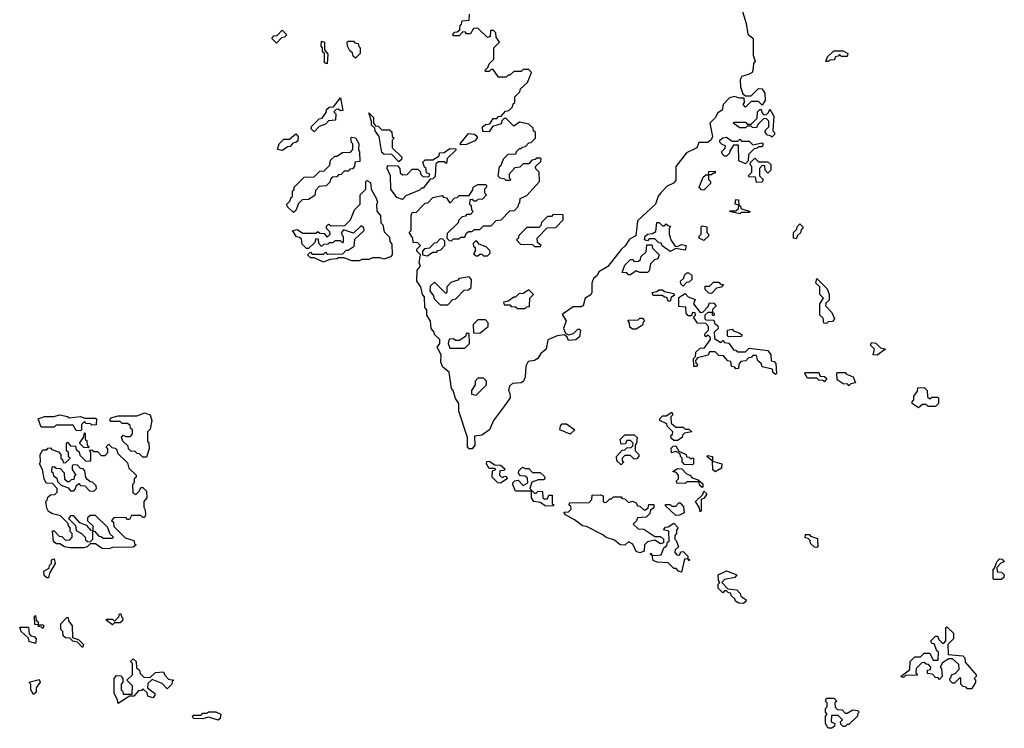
# Model space of a CAD drawing. Extents: x 2708302 to 2968450, y 494490 to 722710.
# Tile 107 of 256: x 2867432 to 2872660, y 618450 to 622215. Entities that reach past the tile are written whole.
import ezdxf

# ---------------------------------------------------------------- set-up
doc = ezdxf.new("R2010")
doc.units = 0

msp = doc.modelspace()

# ---------------------------------------------------------------- linework, layer by layer
at = {"layer": '0CON20XD'}
for points in [[(2869835, 619934.6), (2869818, 619935), (2869810.4, 619945), (2869810, 619995), (2869764.3, 620135), (2869763.3, 620175), (2869745, 620202.5), (2869734.2, 620244.2), (2869724, 620255), (2869713, 620343), (2869678, 620368), (2869668.5, 620395), (2869670, 620435), (2869648, 620475), (2869662.5, 620495), (2869662.5, 620515), (2869635, 620542.5), (2869633.3, 620555), (2869616.7, 620575), (2869613.8, 620613.8), (2869593.8, 620645), (2869593.8, 620673.8), (2869583.6, 620686.4), (2869581.7, 620741.7), (2869570, 620755), (2869562.5, 620795), (2869540, 620825), (2869542.5, 620885), (2869560, 620905), (2869552.5, 620922.5), (2869560, 620965), (2869540, 620985), (2869540, 620995), (2869560, 621015), (2869545, 621030), (2869521.7, 621031.7), (2869520, 621055), (2869500, 621085), (2869510, 621095), (2869510, 621175), (2869515, 621190), (2869538.3, 621191.7), (2869571.7, 621228.3), (2869585, 621240), (2869598.3, 621241.7), (2869625, 621270), (2869675, 621280), (2869681.7, 621271.7), (2869698.3, 621268.3), (2869715, 621240), (2869741.7, 621268.3), (2869755, 621270), (2869765, 621280), (2869818.3, 621281.7), (2869838.3, 621311.7), (2869840, 621325), (2869865, 621340), (2869905, 621340), (2869910, 621335), (2869910, 621325), (2869900, 621315), (2869900, 621295), (2869910, 621285), (2869888.3, 621261.7), (2869865, 621260), (2869855, 621250), (2869845, 621250), (2869835, 621260), (2869821.7, 621258.3), (2869820, 621235), (2869828.3, 621228.3), (2869830, 621205), (2869840, 621195), (2869825, 621180), (2869805, 621180), (2869798.3, 621171.7), (2869781.7, 621168.3), (2869761.7, 621148.3), (2869760, 621135), (2869701.7, 621078.3), (2869700, 621055), (2869711.7, 621041.7), (2869725, 621040), (2869735, 621050), (2869765, 621050), (2869775, 621060), (2869795, 621060), (2869801.7, 621078.3), (2869815, 621090), (2869835, 621090), (2869845, 621100), (2869875, 621100), (2869895, 621120), (2869935, 621120), (2869961.7, 621148.3), (2869988.3, 621151.7), (2870035, 621200), (2870058.3, 621201.7), (2870078.3, 621221.7), (2870081.7, 621238.3), (2870088.3, 621241.7), (2870090, 621265), (2870125, 621280), (2870192.5, 621355), (2870190, 621405), (2870171.7, 621421.7), (2870170, 621435), (2870198.3, 621461.7), (2870200, 621475), (2870195, 621480), (2870175, 621480), (2870168.3, 621471.7), (2870151.7, 621468.3), (2870135, 621450), (2870105, 621450), (2870088.3, 621431.7), (2870061.7, 621428.3), (2870030, 621395), (2870030, 621375), (2870040, 621365), (2870035, 621360), (2870015, 621360), (2870008.3, 621368.3), (2869983, 621373), (2869973, 621383), (2869980, 621435), (2869988.3, 621441.7), (2870000, 621475), (2870025, 621500), (2870068.3, 621501.7), (2870070, 621515), (2870085, 621530), (2870095, 621530), (2870101.7, 621538.3), (2870118.3, 621541.7), (2870135, 621560), (2870148.3, 621561.7), (2870170, 621585), (2870170, 621615), (2870160, 621625), (2870158.3, 621638.3), (2870135, 621660), (2870085, 621670), (2870055, 621650), (2870015, 621690), (2870005, 621690), (2869991.7, 621678.3), (2869988.3, 621661.7), (2869941.7, 621648.3), (2869925, 621620), (2869891.7, 621621.7), (2869890, 621645), (2869905, 621657.5), (2869928.3, 621661.7), (2869945, 621690), (2869965, 621690), (2869975, 621700), (2869988.3, 621701.7), (2870011.7, 621728.3), (2870028.3, 621731.7), (2870048.3, 621751.7), (2870051.7, 621768.3), (2870060, 621775), (2870060, 621805), (2870088.3, 621831.7), (2870091.7, 621848.3), (2870128.3, 621881.7), (2870150, 621935), (2870135, 621950), (2870105, 621950), (2870095, 621940), (2870055, 621940), (2870035, 621920), (2870025, 621920), (2870015, 621910), (2869975, 621910), (2869945, 621950), (2869935, 621950), (2869925, 621940), (2869905, 621940), (2869903, 621947), (2869918.3, 621961.7), (2869925, 621980), (2869950, 622005), (2869950, 622065), (2869980, 622095), (2869961.7, 622121.7), (2869960, 622145), (2869948.3, 622158.3), (2869931.7, 622158.3), (2869930, 622125), (2869915, 622120), (2869870, 622165), (2869865, 622170), (2869841.7, 622168.3), (2869825, 622140), (2869805, 622140), (2869798.3, 622148.3), (2869785, 622150), (2869765, 622130), (2869735, 622130), (2869730, 622135), (2869741.7, 622148.3), (2869755, 622150), (2869768.3, 622161.7), (2869770, 622185), (2869778.3, 622191.7), (2869781.7, 622208.3), (2869818.3, 622211.7), (2869820, 622245)], [(2871265.3, 622275.3), (2871289.5, 622195), (2871298.3, 622138.3), (2871326.7, 622115), (2871326.4, 622026.4), (2871336.7, 621995), (2871327.5, 621982.5), (2871325.5, 621945), (2871320.8, 621935), (2871305, 621925.7), (2871266.7, 621913.3), (2871257.5, 621895), (2871258.3, 621858.3), (2871271.7, 621821.7), (2871285, 621810), (2871315, 621810), (2871355, 621850), (2871375, 621847.5), (2871387.5, 621825), (2871390, 621785), (2871375, 621760), (2871355, 621780), (2871315, 621780), (2871285, 621750), (2871272.5, 621765), (2871280, 621775), (2871278.3, 621798.3), (2871255, 621797.5), (2871225, 621806.7), (2871200, 621800), (2871167.5, 621765), (2871162.5, 621735), (2871139.6, 621720.5), (2871125, 621693.3), (2871096.7, 621665), (2871110, 621595), (2871103.9, 621576.1), (2871085, 621562.5), (2871037.5, 621562.5), (2871026.7, 621535), (2870971.7, 621508.3), (2870915.8, 621434.2), (2870915, 621360), (2870903, 621347), (2870870, 621330), (2870836.7, 621295), (2870822.3, 621277.7), (2870807.1, 621235), (2870713, 621147), (2870703, 621067), (2870670.3, 621049.7), (2870647.1, 621012.9), (2870625, 620994.2), (2870555, 620903.8), (2870507.5, 620875), (2870497.5, 620855), (2870479.3, 620840.7), (2870470, 620815), (2870470, 620765), (2870465, 620753.3), (2870433.8, 620736.2), (2870423.3, 620695), (2870410.8, 620689.2), (2870371.2, 620688.8), (2870311.7, 620648.3), (2870333.3, 620615), (2870318.8, 620575), (2870330, 620550), (2870345, 620540), (2870371.7, 620548.3), (2870395, 620570), (2870405, 620570), (2870410, 620565), (2870405, 620530), (2870385, 620513.3), (2870345, 620510), (2870338.3, 620528.3), (2870325, 620540), (2870285, 620534.4), (2870236.4, 620513.6), (2870226.7, 620465), (2870198.8, 620441.2), (2870183.8, 620415), (2870165, 620404.3), (2870131.7, 620398.3), (2870120, 620375), (2870115.8, 620315), (2870106.9, 620295), (2870095, 620285.8), (2870048.3, 620281.7), (2870031.7, 620268.3), (2870027.5, 620245), (2870035, 620230), (2870035.8, 620205), (2870006.7, 620163.3), (2869947.5, 620085), (2869926.7, 620035), (2869885, 620008.1), (2869847.5, 620002.5), (2869847.7, 619955), (2869835, 619934.6)], [(2868795, 622090), (2868770, 622115), (2868781.7, 622128.3), (2868798.3, 622131.7), (2868825, 622160), (2868850, 622135), (2868838.3, 622121.7), (2868821.7, 622118.3), (2868795, 622090)], [(2869065, 621980), (2869050, 621985), (2869050, 622035), (2869040, 622045), (2869040, 622065), (2869032.5, 622075), (2869035, 622100), (2869050, 622095), (2869050, 622055), (2869068.3, 622031.7), (2869065, 621980)], [(2869215, 622010), (2869201.7, 622021.7), (2869198.3, 622038.3), (2869185, 622050), (2869172.5, 622075), (2869170, 622095), (2869175, 622100), (2869205, 622100), (2869211.7, 622091.7), (2869228.3, 622088.3), (2869231.7, 622071.7), (2869240, 622065), (2869240, 622035), (2869215, 622010)], [(2871725, 621992.5), (2871712.5, 621992.5), (2871721.7, 622018.3), (2871755, 622050), (2871805, 622050), (2871830, 622035), (2871825, 622020), (2871795, 622020), (2871785, 622030), (2871778.3, 622021.7), (2871761.7, 622018.3), (2871758.3, 622001.7), (2871735, 622000), (2871725, 621992.5)], [(2868995, 621620), (2868980, 621635), (2868981.7, 621648.3), (2869021.7, 621688.3), (2869038.3, 621691.7), (2869058.3, 621721.7), (2869061.7, 621738.3), (2869075, 621750), (2869098.3, 621751.7), (2869135, 621800), (2869148.3, 621731.7), (2869135, 621730), (2869125, 621740), (2869111.7, 621738.3), (2869100, 621725), (2869110, 621715), (2869108.3, 621681.7), (2869071.7, 621678.3), (2869055, 621660), (2869021.7, 621648.3), (2868995, 621620)], [(2869445, 621460), (2869408.3, 621498.3), (2869365, 621500), (2869355, 621510), (2869340, 621595), (2869320, 621625), (2869318.3, 621638.3), (2869300, 621655), (2869300, 621675), (2869285, 621720), (2869310, 621695), (2869310, 621665), (2869321.7, 621651.7), (2869335, 621650), (2869355, 621630), (2869395, 621630), (2869408.3, 621618.3), (2869410, 621595), (2869420, 621585), (2869410, 621575), (2869410, 621535), (2869460, 621485), (2869458.3, 621471.7), (2869445, 621460)], [(2871425, 621590), (2871418.3, 621598.3), (2871401.7, 621601.7), (2871390, 621615), (2871391.7, 621628.3), (2871410, 621645), (2871410, 621675), (2871395, 621690), (2871381.7, 621688.3), (2871351.7, 621658.3), (2871345, 621640), (2871323, 621643), (2871315, 621650), (2871295, 621650), (2871285, 621640), (2871255, 621640), (2871220, 621665), (2871225, 621670), (2871285, 621670), (2871295, 621660), (2871315, 621660), (2871348.3, 621691.7), (2871350, 621725), (2871361.7, 621738.3), (2871368.3, 621738.3), (2871371.7, 621721.7), (2871381.7, 621711.7), (2871395, 621710), (2871408.3, 621721.7), (2871415, 621740), (2871437, 621703), (2871430, 621625), (2871440, 621615), (2871440, 621605), (2871425, 621590)], [(2868825, 621520), (2868800, 621525), (2868810, 621555), (2868835, 621580), (2868865, 621580), (2868898.3, 621608.3), (2868910, 621595), (2868908.3, 621571.7), (2868898.3, 621561.7), (2868881.7, 621558.3), (2868868.3, 621541.7), (2868855, 621540), (2868825, 621520)], [(2869775, 621550), (2869770, 621555), (2869815, 621610), (2869847, 621607), (2869860, 621595), (2869860, 621585), (2869848.3, 621571.7), (2869805, 621552.5), (2869775, 621550)], [(2868885, 621190), (2868851.7, 621221.7), (2868850, 621235), (2868868.3, 621251.7), (2868871.7, 621268.3), (2868880, 621275), (2868880, 621305), (2868888.3, 621311.7), (2868890, 621325), (2868941.7, 621378.3), (2868995, 621380), (2869025, 621410), (2869048.3, 621411.7), (2869078.3, 621441.7), (2869081.7, 621468.3), (2869105, 621490), (2869115, 621490), (2869145, 621510), (2869188.3, 621511.7), (2869200, 621525), (2869200, 621555), (2869193, 621563), (2869190, 621585), (2869195, 621590), (2869215, 621587.5), (2869232.5, 621555), (2869230, 621525), (2869236.7, 621513.3), (2869238.3, 621461.7), (2869211.7, 621458.3), (2869210, 621435), (2869198.3, 621421.7), (2869185, 621420), (2869175, 621410), (2869155, 621410), (2869138.3, 621391.7), (2869125, 621390), (2869115, 621380), (2869091.7, 621378.3), (2869081.7, 621368.3), (2869078.3, 621351.7), (2869058.3, 621331.7), (2869021.7, 621328.3), (2869001.7, 621308.3), (2868998.3, 621281.7), (2868965, 621260), (2868931.7, 621258.3), (2868911.7, 621238.3), (2868898.3, 621201.7), (2868885, 621190)], [(2871285, 621450), (2871250, 621465), (2871248.3, 621548.3), (2871221.7, 621548.3), (2871201.7, 621518.3), (2871200, 621505), (2871185, 621490), (2871175, 621490), (2871161.7, 621501.7), (2871160, 621515), (2871178.3, 621531.7), (2871180, 621545), (2871161.7, 621551.7), (2871150, 621565), (2871150, 621575), (2871165, 621587.5), (2871185, 621590), (2871215, 621570), (2871245, 621570), (2871255, 621580), (2871265, 621570), (2871305, 621570), (2871325, 621550), (2871375, 621560), (2871380, 621555), (2871375, 621540), (2871355, 621540), (2871348.3, 621531.7), (2871331.7, 621528.3), (2871301.7, 621498.3), (2871300, 621465), (2871285, 621450)], [(2869465, 621260), (2869435, 621270), (2869403.3, 621315), (2869400, 621385), (2869382.5, 621425), (2869385, 621440), (2869438.3, 621438.3), (2869450, 621425), (2869451.7, 621401.7), (2869465, 621390), (2869488.3, 621391.7), (2869515, 621420), (2869545, 621420), (2869558.3, 621408.3), (2869561.7, 621391.7), (2869571.7, 621381.7), (2869605, 621380), (2869610, 621395), (2869591.7, 621401.7), (2869590, 621425), (2869581.7, 621431.7), (2869571.7, 621458.3), (2869585, 621470), (2869625, 621470), (2869658.3, 621491.7), (2869661.7, 621508.3), (2869685, 621510), (2869715, 621530), (2869748.3, 621528.3), (2869748.3, 621521.7), (2869701.7, 621478.3), (2869698.3, 621451.7), (2869685, 621460), (2869655, 621460), (2869641.7, 621448.3), (2869638.3, 621381.7), (2869625, 621370), (2869611.7, 621368.3), (2869575, 621320), (2869565, 621320), (2869555, 621310), (2869481.7, 621278.3), (2869465, 621260)], [(2871345, 621350), (2871338.3, 621378.3), (2871305, 621380), (2871300, 621385), (2871320, 621405), (2871320, 621435), (2871311.7, 621441.7), (2871310, 621455), (2871335, 621480), (2871355, 621460), (2871405, 621460), (2871420, 621445), (2871420, 621415), (2871405, 621400), (2871390, 621415), (2871388.3, 621438.3), (2871375, 621440), (2871360, 621425), (2871360, 621385), (2871380, 621365), (2871375, 621352.5), (2871345, 621350)], [(2871065, 621310), (2871051.7, 621311.7), (2871040, 621325), (2871061.7, 621378.3), (2871075, 621390), (2871090, 621390), (2871091.7, 621408.3), (2871125, 621410), (2871125, 621400), (2871115, 621400), (2871105, 621390), (2871090, 621390), (2871090, 621365), (2871100, 621355), (2871100, 621345), (2871065, 621310)], [(2869045, 620926.7), (2868995, 620950), (2868975, 620950), (2868960, 620965), (2868975, 620980), (2868985, 620970), (2869045, 620970), (2869055, 620980), (2869065, 620970), (2869148.3, 620971.7), (2869165, 620990), (2869175, 620990), (2869208.3, 621011.7), (2869211.7, 621048.3), (2869260, 621095), (2869258.3, 621108.3), (2869245, 621120), (2869205, 621080), (2869151.7, 621098.3), (2869140, 621085), (2869141.7, 621071.7), (2869150, 621065), (2869150, 621035), (2869145, 621030), (2869135, 621040), (2869105, 621040), (2869095, 621030), (2869075, 621030), (2869068.3, 621021.7), (2869045, 621020), (2869035, 621010), (2869020, 621025), (2869018.3, 621048.3), (2869005, 621050), (2868998.3, 621031.7), (2868965, 621000), (2868955, 621000), (2868931.7, 621021.7), (2868928.3, 621048.3), (2868918.3, 621058.3), (2868901.7, 621061.7), (2868880, 621095), (2868905, 621100), (2868935, 621080), (2869005, 621080), (2869015, 621090), (2869025, 621080), (2869048.3, 621078.3), (2869065, 621060), (2869080, 621075), (2869078.3, 621088.3), (2869060, 621105), (2869061.7, 621118.3), (2869071.7, 621128.3), (2869085, 621120), (2869158.3, 621121.7), (2869188.3, 621151.7), (2869210, 621205), (2869240, 621235), (2869240, 621285), (2869270, 621315), (2869270, 621355), (2869275, 621360), (2869295, 621350), (2869297.5, 621315), (2869325, 621267.5), (2869332.5, 621245), (2869327, 621233), (2869328.3, 621198.3), (2869347.5, 621175), (2869350, 621135), (2869360, 621125), (2869367.5, 621087.5), (2869395, 621060), (2869396.7, 621036.7), (2869407, 621023), (2869410, 620965), (2869400, 620955), (2869365, 620942.5), (2869345, 620950), (2869305, 620950), (2869285, 620940), (2869248.3, 620941.7), (2869235, 620933.8), (2869195, 620933.8), (2869155, 620950), (2869125, 620950), (2869116.4, 620943.6), (2869078.3, 620941.7), (2869045, 620926.7)], [(2871255, 621183.3), (2871200, 621195), (2871205, 621200), (2871235, 621200), (2871248.3, 621211.7), (2871250, 621230), (2871230, 621235), (2871235, 621260), (2871248.3, 621258.3), (2871250, 621230), (2871260, 621225), (2871261.7, 621211.7), (2871310, 621195), (2871305, 621190), (2871265, 621190), (2871255, 621183.3)], [(2870195, 621010), (2870200, 621015), (2870181.7, 621031.7), (2870180, 621055), (2870231.7, 621108.3), (2870278.3, 621111.7), (2870318.3, 621151.7), (2870318.3, 621178.3), (2870265, 621180), (2870255, 621170), (2870235, 621170), (2870201.7, 621138.3), (2870198.3, 621121.7), (2870188.3, 621111.7), (2870125, 621110), (2870081.7, 621068.3), (2870078.3, 621051.7), (2870070, 621045), (2870091.7, 621021.7), (2870155, 621020), (2870165, 621010), (2870195, 621010)], [(2870885, 620982.5), (2870843.6, 621013.6), (2870838.3, 621028.3), (2870825, 621030), (2870805, 621050), (2870775, 621050), (2870765, 621040), (2870750, 621045), (2870753.3, 621065), (2870765, 621076.2), (2870791.7, 621078.3), (2870810, 621090), (2870815, 621136.7), (2870827, 621137), (2870845, 621120), (2870855, 621120), (2870865, 621130), (2870871.7, 621121.7), (2870888.3, 621118.3), (2870880, 621105), (2870880, 621075), (2870891.7, 621041.7), (2870911.7, 621011.7), (2870925, 621010), (2870945, 621020), (2870970, 621015), (2870965, 620990), (2870915, 621000), (2870885, 620982.5)], [(2871555, 621050), (2871540, 621055), (2871540, 621085), (2871558.3, 621101.7), (2871560, 621115), (2871575, 621130), (2871590, 621115), (2871590, 621105), (2871581.7, 621098.3), (2871578.3, 621081.7), (2871561.7, 621068.3), (2871555, 621050)], [(2871065, 621042.5), (2871040, 621055), (2871040, 621065), (2871050, 621075), (2871050, 621115), (2871055, 621120), (2871080, 621115), (2871080, 621085), (2871090, 621075), (2871090, 621065), (2871065, 621042.5)], [(2869595, 620960), (2869625, 620980), (2869645, 620980), (2869651.7, 620988.3), (2869668.3, 620991.7), (2869690, 621015), (2869688.3, 621038.3), (2869678.3, 621048.3), (2869665, 621050), (2869645, 621030), (2869631.7, 621028.3), (2869608.3, 621001.7), (2869581.7, 620998.3), (2869570, 620985), (2869570, 620965), (2869595, 620960)], [(2869915, 620960), (2869930, 620975), (2869928.3, 620988.3), (2869908.3, 621008.3), (2869871.7, 621021.7), (2869858.3, 621038.3), (2869851.7, 621038.3), (2869840, 621025), (2869841.7, 621011.7), (2869850, 621005), (2869850, 620985), (2869841.7, 620971.7), (2869855, 620960), (2869865, 620960), (2869875, 620970), (2869885, 620970), (2869895, 620960), (2869915, 620960)], [(2870675, 620860), (2870665, 620860), (2870655, 620870), (2870631.7, 620871.7), (2870645, 620910), (2870675, 620940), (2870685, 620940), (2870695, 620930), (2870718.3, 620931.7), (2870728.3, 620941.7), (2870730, 620955), (2870758.3, 620981.7), (2870761.7, 621018.3), (2870788.3, 621018.3), (2870791.7, 621001.7), (2870827.5, 620965), (2870820, 620945), (2870801.7, 620938.3), (2870781.7, 620918.3), (2870775, 620880), (2870765, 620872.5), (2870725, 620872.5), (2870705, 620880), (2870675, 620860)], [(2870955, 620800), (2870941.7, 620811.7), (2870940, 620825), (2870958.3, 620841.7), (2870961.7, 620858.3), (2870975, 620870), (2870985, 620870), (2871000, 620855), (2871000, 620835), (2870985, 620820), (2870971.7, 620818.3), (2870955, 620800)], [(2869705, 620700), (2869731.7, 620728.3), (2869748.3, 620731.7), (2869791.7, 620778.3), (2869815, 620780), (2869828.3, 620791.7), (2869830, 620835), (2869818.3, 620848.3), (2869765, 620840), (2869758.3, 620831.7), (2869721.7, 620818.3), (2869700, 620795), (2869700, 620765), (2869695, 620760), (2869635, 620820), (2869611.7, 620798.3), (2869610, 620775), (2869628.3, 620748.3), (2869631.7, 620731.7), (2869665, 620700), (2869705, 620700)], [(2871105, 620760), (2871091.7, 620761.7), (2871071.7, 620781.7), (2871071.7, 620798.3), (2871095, 620800), (2871115, 620820), (2871145, 620820), (2871151.7, 620811.7), (2871168.3, 620808.3), (2871157, 620793), (2871131.7, 620788.3), (2871105, 620760)], [(2871715, 620600), (2871701.7, 620601.7), (2871698.3, 620628.3), (2871680, 620645), (2871680, 620705), (2871700, 620735), (2871680, 620755), (2871680, 620795), (2871660, 620815), (2871665, 620840), (2871720, 620785), (2871730, 620755), (2871730, 620725), (2871711.7, 620708.3), (2871710, 620695), (2871745, 620660), (2871757.5, 620625), (2871748.3, 620611.7), (2871725, 620610), (2871715, 620600)], [(2870115, 620680), (2870125, 620690), (2870138.3, 620691.7), (2870140, 620735), (2870160, 620755), (2870135, 620780), (2870105, 620760), (2870081.7, 620758.3), (2870065, 620740), (2870055, 620740), (2870025, 620720), (2870000, 620715), (2870005, 620700), (2870035, 620700), (2870041.7, 620691.7), (2870065, 620690), (2870075, 620680), (2870115, 620680)], [(2870885, 620720), (2870875, 620720), (2870868.3, 620738.3), (2870855, 620740), (2870845, 620750), (2870795, 620750), (2870790, 620765), (2870815, 620770), (2870825, 620780), (2870845, 620780), (2870855, 620770), (2870905, 620760), (2870908.3, 620751.7), (2870891.7, 620738.3), (2870885, 620720)], [(2871445, 620330), (2871431.7, 620341.7), (2871428.3, 620358.3), (2871375, 620370), (2871368.3, 620388.3), (2871351.7, 620401.7), (2871345, 620430), (2871325, 620430), (2871315, 620420), (2871301.7, 620418.3), (2871288.3, 620401.7), (2871261.7, 620398.3), (2871250, 620385), (2871248.3, 620361.7), (2871235, 620360), (2871228.3, 620368.3), (2871211.7, 620371.7), (2871208.3, 620398.3), (2871191.7, 620401.7), (2871168.3, 620428.3), (2871145, 620430), (2871125, 620450), (2871095, 620450), (2871088.3, 620431.7), (2871031.7, 620418.3), (2871020, 620405), (2871021.7, 620391.7), (2871030, 620385), (2871027, 620373), (2871011.7, 620371.7), (2871010, 620415), (2871020, 620425), (2871021.7, 620448.3), (2871045, 620470), (2871068.3, 620471.7), (2871100, 620515), (2871098.3, 620528.3), (2871088.3, 620538.3), (2871075, 620530), (2871070, 620535), (2871071.7, 620548.3), (2871090, 620565), (2871090, 620585), (2871075, 620600), (2871031.7, 620601.7), (2871010, 620635), (2871020, 620645), (2871018.3, 620658.3), (2871005, 620660), (2870998.3, 620641.7), (2870981.7, 620641.7), (2870970, 620655), (2870968.3, 620688.3), (2870931.7, 620691.7), (2870931.7, 620738.3), (2870965, 620760), (2870981.7, 620741.7), (2871018.3, 620728.3), (2871010, 620705), (2871045, 620660), (2871058.3, 620661.7), (2871088.3, 620691.7), (2871095, 620710), (2871118.3, 620708.3), (2871130, 620695), (2871110, 620675), (2871110, 620660), (2871120, 620655), (2871118.3, 620641.7), (2871110, 620645), (2871110, 620660), (2871085, 620660), (2871070, 620645), (2871070, 620625), (2871075, 620620), (2871118.3, 620618.3), (2871121.7, 620601.7), (2871138.3, 620588.3), (2871140, 620575), (2871120, 620555), (2871121.7, 620521.7), (2871155, 620500), (2871165, 620510), (2871175, 620500), (2871197, 620497), (2871221.7, 620461.7), (2871235, 620460), (2871245, 620450), (2871285, 620450), (2871305, 620470), (2871405, 620457.5), (2871420, 620435), (2871421.7, 620401.7), (2871438.3, 620398.3), (2871447.5, 620387.5), (2871450, 620335), (2871445, 620330)], [(2869875, 620550), (2869920, 620585), (2869920, 620605), (2869905, 620620), (2869865, 620620), (2869840, 620595), (2869841.7, 620551.7), (2869875, 620550)], [(2870705, 620570), (2870685, 620570), (2870671.7, 620581.7), (2870670, 620605), (2870661.7, 620618.3), (2870715, 620620), (2870725, 620630), (2870738.3, 620628.3), (2870750, 620615), (2870741.7, 620608.3), (2870738.3, 620591.7), (2870705, 620570)], [(2871195, 620530), (2871190, 620535), (2871190, 620565), (2871215, 620570), (2871221.7, 620561.7), (2871255, 620550), (2871268.3, 620538.3), (2871265, 620532.5), (2871195, 620530)], [(2869795, 620470), (2869820, 620495), (2869818.3, 620548.3), (2869801.7, 620548.3), (2869798.3, 620531.7), (2869765, 620510), (2869745, 620510), (2869735, 620520), (2869711.7, 620518.3), (2869707.5, 620495), (2869715, 620470), (2869795, 620470)], [(2871985, 620433.3), (2871963.3, 620435), (2871970, 620465), (2871950, 620485), (2871955, 620500), (2871977, 620497), (2872001.7, 620471.7), (2872030, 620465), (2871985, 620433.3)], [(2869855, 620220), (2869910, 620275), (2869910, 620295), (2869895, 620310), (2869865, 620310), (2869850, 620295), (2869850, 620275), (2869830, 620245), (2869830, 620225), (2869855, 620220)], [(2871705, 620290), (2871698.3, 620298.3), (2871675, 620300), (2871665, 620310), (2871615, 620310), (2871600, 620335), (2871605, 620340), (2871675, 620340), (2871681.7, 620321.7), (2871705, 620320), (2871718.3, 620308.3), (2871705, 620290)], [(2871835, 620270), (2871828.3, 620278.3), (2871805, 620280), (2871771.7, 620301.7), (2871770, 620335), (2871775, 620340), (2871815, 620340), (2871821.7, 620331.7), (2871858.3, 620318.3), (2871870, 620285), (2871845, 620280), (2871835, 620270)], [(2872205, 620152.5), (2872170, 620175), (2872170, 620185), (2872180, 620195), (2872180, 620215), (2872198.3, 620241.7), (2872201.7, 620258.3), (2872235, 620260), (2872250, 620245), (2872251.7, 620211.7), (2872265, 620200), (2872275, 620210), (2872305, 620210), (2872310, 620205), (2872310, 620175), (2872295, 620160), (2872255, 620160), (2872245, 620170), (2872225, 620170), (2872205, 620152.5)], [(2867755, 620030), (2867731.7, 620031.7), (2867715, 620060), (2867625, 620060), (2867615, 620050), (2867545, 620050), (2867530, 620095), (2867563.9, 620106.1), (2867613, 620107), (2867645, 620116.2), (2867685, 620107.5), (2867695, 620100), (2867755, 620107.5), (2867778.3, 620098.3), (2867835, 620097.5), (2867840, 620095), (2867838.3, 620061.7), (2867815, 620060), (2867808.3, 620068.3), (2867785, 620070), (2867775, 620080), (2867760, 620065), (2867760, 620035), (2867755, 620030)], [(2868105, 619890), (2868085, 619890), (2868068.3, 619908.3), (2868055, 619910), (2868045, 619920), (2868021.7, 619921.7), (2868010, 619935), (2868008.3, 619948.3), (2867980, 619975), (2867972.5, 619997.5), (2867981.7, 620008.3), (2867995, 620000), (2868020, 620000), (2868030, 620015), (2868030, 620035), (2868020, 620045), (2868018.3, 620058.3), (2868005, 620070), (2867975, 620070), (2867965, 620080), (2867915, 620080), (2867910, 620085), (2867915, 620100), (2867955, 620110), (2868055, 620110), (2868095, 620126), (2868125, 620116.2), (2868133.3, 620085), (2868125, 620040), (2868110, 620025), (2868110, 619975), (2868117.5, 619965), (2868120, 619935), (2868105, 619890)], [(2870925, 619980), (2870905, 619980), (2870891.7, 619991.7), (2870890, 620005), (2870898.3, 620011.7), (2870900, 620025), (2870870, 620055), (2870868.3, 620068.3), (2870830, 620085), (2870830, 620095), (2870845, 620110), (2870865, 620110), (2870895, 620130), (2870900, 620115), (2870890, 620105), (2870891.7, 620071.7), (2870915, 620050), (2870955, 620050), (2870965, 620040), (2870985, 620040), (2871000, 620025), (2870961.7, 620018.3), (2870951.7, 620008.3), (2870950, 619995), (2870925, 619980)], [(2870355, 620012.5), (2870300, 620035), (2870303, 620057), (2870311.7, 620068.3), (2870335, 620067.5), (2870380, 620035), (2870355, 620012.5)], [(2867795, 619940), (2867771.7, 619941.7), (2867750, 619965), (2867770, 619995), (2867775, 620020), (2867780, 620015), (2867780, 619985), (2867788.3, 619978.3), (2867790, 619955), (2867800, 619945), (2867795, 619940)], [(2870625, 619850), (2870601.7, 619871.7), (2870600, 619895), (2870631.7, 619928.3), (2870645, 619930), (2870655, 619940), (2870678.3, 619941.7), (2870688.3, 619951.7), (2870690, 619965), (2870675, 619980), (2870655, 619980), (2870648.3, 619961.7), (2870625, 619960), (2870620, 619985), (2870645, 620010), (2870695, 620010), (2870710, 619995), (2870707.5, 619965), (2870700, 619955), (2870700, 619925), (2870720, 619905), (2870720, 619895), (2870708.3, 619881.7), (2870695, 619880), (2870675, 619900), (2870645, 619900), (2870630, 619885), (2870631.7, 619871.7), (2870640, 619865), (2870625, 619850)], [(2867905, 619403.3), (2867870, 619405), (2867835, 619430), (2867805, 619430), (2867790, 619415), (2867771.7, 619408.3), (2867698.3, 619408.3), (2867670, 619415), (2867645, 619430), (2867625, 619430), (2867611.7, 619441.7), (2867605, 619500), (2867615, 619500), (2867641.7, 619471.7), (2867655, 619470), (2867675, 619450), (2867698.3, 619451.7), (2867710, 619465), (2867710, 619485), (2867700, 619495), (2867700, 619515), (2867690, 619525), (2867688.3, 619538.3), (2867648.3, 619578.3), (2867605, 619590), (2867585, 619602.5), (2867575, 619620), (2867570, 619655), (2867578.3, 619661.7), (2867581.7, 619678.3), (2867595, 619690), (2867618.3, 619691.7), (2867630, 619705), (2867630, 619725), (2867605, 619750), (2867571.7, 619751.7), (2867562.5, 619775), (2867552.5, 619825), (2867537.5, 619855), (2867542.5, 619865), (2867540, 619905), (2867555, 619930), (2867575, 619930), (2867581.7, 619938.3), (2867595, 619940), (2867601.7, 619931.7), (2867638.3, 619918.3), (2867650, 619905), (2867650, 619885), (2867658.3, 619878.3), (2867661.7, 619861.7), (2867675, 619860), (2867700, 619885), (2867691.7, 619891.7), (2867690, 619915), (2867680, 619925), (2867680, 619965), (2867685, 619970), (2867701.7, 619951.7), (2867728.3, 619948.3), (2867731.7, 619931.7), (2867748.3, 619918.3), (2867751.7, 619901.7), (2867781.7, 619871.7), (2867805, 619870), (2867810, 619875), (2867810, 619915), (2867801.7, 619928.3), (2867815, 619930), (2867825, 619920), (2867845, 619920), (2867865, 619900), (2867885, 619900), (2867900, 619915), (2867900, 619935), (2867890, 619945), (2867905, 619960), (2867921.7, 619941.7), (2867938.3, 619938.3), (2867948.3, 619928.3), (2867951.7, 619911.7), (2868005, 619860), (2868011.7, 619831.7), (2868050, 619795), (2868050, 619785), (2868040, 619775), (2868040, 619755), (2868030, 619745), (2868031.7, 619701.7), (2868048.3, 619691.7), (2868068.3, 619711.7), (2868075, 619730), (2868085, 619730), (2868105, 619710), (2868106.2, 619675), (2868090, 619655), (2868090, 619625), (2868098.3, 619611.7), (2868100, 619585), (2868095, 619570), (2868085, 619570), (2868075, 619580), (2868025, 619580), (2868015, 619560), (2868005, 619560), (2867995, 619570), (2867931.7, 619568.3), (2867920, 619555), (2867930, 619545), (2867931.7, 619521.7), (2867991.7, 619461.7), (2868038.3, 619448.3), (2868041.7, 619431.7), (2868050, 619425), (2868035, 619413.3), (2867925, 619410), (2867905, 619403.3)], [(2871005, 619850), (2870961.7, 619851.7), (2870950, 619865), (2870950, 619885), (2870940, 619895), (2870938.3, 619908.3), (2870915, 619920), (2870893, 619913), (2870891.7, 619938.3), (2870901.7, 619948.3), (2870915, 619950), (2870931.7, 619921.7), (2870970, 619905), (2870971.7, 619891.7), (2870985, 619890), (2870995, 619880), (2871003, 619887), (2871010, 619885), (2871010, 619855), (2871005, 619850)], [(2871125, 619812.5), (2871113, 619823), (2871110, 619870), (2871080, 619895), (2871085, 619900), (2871110, 619895), (2871110, 619870), (2871160, 619855), (2871158.3, 619831.7), (2871125, 619812.5)], [(2867825, 619710), (2867840, 619725), (2867838.3, 619738.3), (2867818.3, 619758.3), (2867805, 619760), (2867791.7, 619771.7), (2867782.5, 619782.5), (2867778.3, 619818.3), (2867768.3, 619828.3), (2867755, 619830), (2867738.3, 619848.3), (2867715, 619850), (2867710, 619845), (2867710, 619825), (2867730, 619795), (2867721.7, 619788.3), (2867718.3, 619771.7), (2867705, 619770), (2867695, 619760), (2867685, 619760), (2867671.7, 619771.7), (2867670, 619805), (2867648.3, 619828.3), (2867625, 619830), (2867615, 619840), (2867601.7, 619838.3), (2867600, 619815), (2867608.3, 619808.3), (2867611.7, 619791.7), (2867628.3, 619778.3), (2867631.7, 619761.7), (2867651.7, 619741.7), (2867688.3, 619728.3), (2867701.7, 619711.7), (2867718.3, 619711.7), (2867728.3, 619721.7), (2867731.7, 619738.3), (2867745, 619750), (2867755, 619740), (2867778.3, 619738.3), (2867801.7, 619711.7), (2867825, 619710)], [(2869985, 619753.3), (2869970, 619755), (2869940, 619785), (2869941.7, 619818.3), (2869960, 619825), (2869955, 619830), (2869925, 619830), (2869910, 619855), (2869911.7, 619868.3), (2869925, 619870), (2869955, 619850), (2869985, 619847.5), (2870008.3, 619828.3), (2870005, 619820), (2869981.7, 619818.3), (2869980, 619795), (2869995, 619780), (2870001.7, 619788.3), (2870015, 619790), (2870020, 619775), (2869985, 619753.3)], [(2870225, 619630), (2870195, 619650), (2870162.5, 619655), (2870150, 619675), (2870150, 619710), (2870065, 619710), (2870050, 619745), (2870050, 619755), (2870060, 619765), (2870078.3, 619768.3), (2870105, 619740), (2870130, 619755), (2870128.3, 619778.3), (2870115, 619790), (2870091.7, 619791.7), (2870080, 619805), (2870081.7, 619818.3), (2870101.7, 619838.3), (2870115, 619830), (2870135, 619830), (2870155, 619810), (2870195, 619810), (2870218.3, 619788.3), (2870220, 619775), (2870215, 619770), (2870185, 619770), (2870151.7, 619758.3), (2870140, 619725), (2870165, 619700), (2870175, 619700), (2870185, 619710), (2870208.3, 619708.3), (2870210, 619675), (2870215, 619670), (2870235, 619670), (2870241.7, 619688.3), (2870258.3, 619688.3), (2870260, 619645), (2870270, 619635), (2870265, 619632.5), (2870225, 619630)], [(2871055, 619730), (2871041.7, 619741.7), (2871040, 619760), (2870975, 619760), (2870965, 619750), (2870921.7, 619751.7), (2870920, 619765), (2870930, 619775), (2870930, 619795), (2870918.3, 619808.3), (2870900, 619815), (2870925, 619830), (2870948.3, 619828.3), (2870971.7, 619801.7), (2870990, 619795), (2871001.7, 619781.7), (2871035, 619770), (2871058.3, 619748.3), (2871060, 619735), (2871055, 619730)], [(2870725, 619382.5), (2870705, 619390), (2870688.3, 619428.3), (2870665, 619440), (2870645, 619423.3), (2870620, 619425), (2870590, 619450), (2870545, 619463.8), (2870528.3, 619478.3), (2870441.7, 619521.7), (2870420, 619525), (2870378.3, 619558.3), (2870330, 619585), (2870321.7, 619598.3), (2870345, 619600), (2870360, 619615), (2870358.3, 619628.3), (2870350, 619635), (2870351.7, 619648.3), (2870455, 619650), (2870470, 619665), (2870471.7, 619688.3), (2870515, 619690), (2870530, 619685), (2870530, 619655), (2870535, 619650), (2870548.3, 619651.7), (2870565, 619670), (2870575, 619670), (2870585, 619680), (2870625, 619680), (2870631.7, 619671.7), (2870645, 619670), (2870665, 619650), (2870685, 619657.5), (2870705, 619647.5), (2870711.7, 619631.7), (2870725, 619630), (2870745, 619610), (2870755, 619610), (2870768.3, 619621.7), (2870771.7, 619638.3), (2870798.3, 619638.3), (2870798.3, 619621.7), (2870781.7, 619608.3), (2870778.3, 619591.7), (2870758.3, 619571.7), (2870711.7, 619568.3), (2870707, 619553), (2870690, 619535), (2870715, 619510), (2870745, 619507.5), (2870805, 619470), (2870835, 619470), (2870850, 619455), (2870850, 619435), (2870835, 619430), (2870805, 619450), (2870765, 619440), (2870750, 619425), (2870748.3, 619391.7), (2870725, 619382.5)], [(2871045, 619600), (2871040, 619625), (2871020, 619655), (2871058.3, 619691.7), (2871065, 619710), (2871080, 619695), (2871066.4, 619673.6), (2871050, 619665), (2871050, 619605), (2871045, 619600)], [(2870915, 619580), (2870861.7, 619631.7), (2870861.7, 619638.3), (2870885, 619640), (2870895, 619630), (2870915, 619630), (2870931.7, 619648.3), (2870938.3, 619648.3), (2870957, 619627), (2870960, 619595), (2870935, 619582.5), (2870915, 619580)], [(2867805, 619440), (2867820, 619455), (2867820, 619500), (2867811.7, 619501.7), (2867788.3, 619528.3), (2867751.7, 619541.7), (2867718.3, 619578.3), (2867701.7, 619578.3), (2867690, 619565), (2867728.3, 619528.3), (2867731.7, 619501.7), (2867760, 619485), (2867780, 619465), (2867781.7, 619451.7), (2867791.7, 619441.7), (2867805, 619440)], [(2867925, 619460), (2867930, 619465), (2867911.7, 619481.7), (2867898.3, 619518.3), (2867835, 619580), (2867805, 619580), (2867791.7, 619568.3), (2867791.7, 619551.7), (2867820, 619525), (2867820, 619500), (2867828.3, 619498.3), (2867851.7, 619471.7), (2867865, 619470), (2867875, 619460), (2867925, 619460)], [(2870945, 619280), (2870930, 619285), (2870918.3, 619298.3), (2870905, 619300), (2870875, 619330), (2870817, 619333), (2870795, 619342.5), (2870790, 619370), (2870780, 619375), (2870785, 619380), (2870790, 619370), (2870805, 619367.5), (2870838.3, 619371.7), (2870851.7, 619408.3), (2870868.3, 619421.7), (2870871.7, 619438.3), (2870880, 619445), (2870878.3, 619498.3), (2870850, 619505), (2870861.7, 619518.3), (2870875, 619520), (2870905, 619540), (2870927.5, 619515), (2870920, 619505), (2870920, 619485), (2870910, 619475), (2870910, 619455), (2870918.3, 619448.3), (2870930, 619415), (2870911.7, 619398.3), (2870910, 619385), (2870921.7, 619371.7), (2870935, 619370), (2870941.7, 619388.3), (2870955, 619390), (2870980, 619365), (2870980, 619350), (2870990, 619345), (2870985, 619340), (2870980, 619350), (2870961.7, 619348.3), (2870945, 619280)], [(2871665, 619410), (2871651.7, 619411.7), (2871631.7, 619431.7), (2871628.3, 619448.3), (2871618.3, 619458.3), (2871601.7, 619461.7), (2871605, 619480), (2871625, 619480), (2871631.7, 619471.7), (2871668.3, 619458.3), (2871670, 619415), (2871665, 619410)], [(2867585, 619250), (2867575, 619250), (2867561.7, 619261.7), (2867560, 619285), (2867588.3, 619301.7), (2867590, 619315), (2867600, 619325), (2867600, 619345), (2867615, 619350), (2867620, 619325), (2867590, 619275), (2867585, 619250)], [(2872645, 619240), (2872605, 619240), (2872600, 619245), (2872600, 619295), (2872608.3, 619301.7), (2872620, 619335), (2872635, 619350), (2872648.3, 619348.3), (2872660, 619335), (2872641.7, 619328.3), (2872620, 619305), (2872621.7, 619281.7), (2872645, 619280), (2872660, 619265), (2872658.3, 619251.7), (2872645, 619240)], [(2871275, 619113.3), (2871250, 619115), (2871232.5, 619125), (2871228.3, 619138.3), (2871210, 619155), (2871208.3, 619168.3), (2871195, 619170), (2871185, 619180), (2871175, 619180), (2871165, 619170), (2871140, 619195), (2871140, 619215), (2871150, 619225), (2871142.5, 619235), (2871140, 619265), (2871185, 619286.7), (2871240, 619265), (2871228.3, 619251.7), (2871175, 619240), (2871160, 619225), (2871191.7, 619191.7), (2871240, 619185), (2871257, 619167), (2871261.7, 619151.7), (2871287.5, 619135), (2871290, 619125), (2871275, 619113.3)], [(2867555, 618980), (2867548.3, 618988.3), (2867531.7, 618991.7), (2867530, 619000), (2867511.7, 619001.7), (2867510, 619045), (2867515, 619050), (2867520, 619025), (2867530, 619015), (2867530, 619000), (2867555, 619000), (2867560, 618995), (2867555, 618980)], [(2867765, 618880), (2867738.3, 618908.3), (2867713, 618913), (2867698.3, 618928.3), (2867675, 618930), (2867661.7, 618941.7), (2867660, 618965), (2867650, 618975), (2867650, 619005), (2867681.7, 619038.3), (2867688.3, 619038.3), (2867691.7, 619021.7), (2867710, 618995), (2867711.7, 618931.7), (2867745, 618920), (2867770, 618895), (2867765, 618880)], [(2867925, 619000), (2867890, 619025), (2867895, 619030), (2867925, 619030), (2867935, 619020), (2867958.3, 619041.7), (2867961.7, 619058.3), (2867968.3, 619058.3), (2867971.7, 619041.7), (2867980, 619035), (2867978.3, 619021.7), (2867965, 619010), (2867935, 619010), (2867925, 619000)], [(2867515, 618900), (2867481.7, 618911.7), (2867478.3, 618928.3), (2867440, 618965), (2867431.7, 618988.3), (2867478.3, 618988.3), (2867481.7, 618951.7), (2867491.7, 618941.7), (2867508.3, 618938.3), (2867520, 618925), (2867515, 618900)], [(2872485, 618660), (2872465, 618660), (2872458.3, 618668.3), (2872441.7, 618671.7), (2872430, 618685), (2872430, 618715), (2872425, 618720), (2872395, 618690), (2872385, 618690), (2872371.7, 618701.7), (2872370, 618715), (2872378.3, 618721.7), (2872380, 618735), (2872398.3, 618741.7), (2872420, 618765), (2872418.3, 618788.3), (2872385, 618820), (2872365, 618820), (2872331.7, 618798.3), (2872320, 618775), (2872326.7, 618766.7), (2872330, 618725), (2872315, 618710), (2872308.3, 618718.3), (2872295, 618720), (2872278.3, 618738.3), (2872251.7, 618741.7), (2872251.7, 618758.3), (2872268.3, 618761.7), (2872270, 618775), (2872258.3, 618788.3), (2872245, 618790), (2872235, 618800), (2872221.7, 618798.3), (2872191.7, 618768.3), (2872190, 618745), (2872198.3, 618731.7), (2872135, 618730), (2872125, 618720), (2872110, 618725), (2872158.3, 618761.7), (2872160, 618805), (2872185, 618830), (2872215, 618830), (2872235, 618850), (2872265, 618850), (2872281.7, 618811.7), (2872308.3, 618811.7), (2872310, 618855), (2872301.7, 618861.7), (2872288.3, 618898.3), (2872275, 618900), (2872270, 618915), (2872295, 618940), (2872305, 618940), (2872311.7, 618921.7), (2872331.7, 618901.7), (2872338.3, 618901.7), (2872350, 618915), (2872350, 618985), (2872355, 618990), (2872390, 618955), (2872390, 618925), (2872360, 618895), (2872361.7, 618841.7), (2872440, 618835), (2872450, 618825), (2872451.7, 618801.7), (2872510, 618735), (2872510, 618725), (2872500, 618715), (2872507, 618707), (2872507, 618693), (2872485, 618660)], [(2867955, 618582.5), (2867951.7, 618601.7), (2867933.8, 618635), (2867932.5, 618715), (2867945, 618730), (2867968.3, 618728.3), (2867980, 618715), (2867980, 618695), (2867970, 618685), (2867970, 618655), (2867980, 618645), (2867981.7, 618631.7), (2868028.3, 618631.7), (2868030, 618675), (2868000, 618705), (2868030, 618735), (2868030, 618795), (2868020, 618805), (2868035, 618820), (2868050, 618805), (2868051.7, 618771.7), (2868068.3, 618758.3), (2868071.7, 618741.7), (2868091.7, 618721.7), (2868125, 618720), (2868153, 618747), (2868195, 618750), (2868201.7, 618731.7), (2868221.7, 618711.7), (2868250, 618705), (2868241.7, 618698.3), (2868240, 618685), (2868215, 618660), (2868188.3, 618688.3), (2868135, 618710), (2868111.7, 618688.3), (2868110, 618665), (2868150, 618635), (2868150, 618625), (2868138.3, 618611.7), (2868111.7, 618621.7), (2868108.3, 618638.3), (2868085, 618660), (2868078.3, 618651.7), (2868061.7, 618648.3), (2868038.3, 618621.7), (2868015, 618620), (2867955, 618582.5)], [(2867505, 618630), (2867490, 618655), (2867490, 618685), (2867480, 618695), (2867535, 618710), (2867540, 618695), (2867520, 618665), (2867518.3, 618641.7), (2867505, 618630)], [(2871745, 618450), (2871725, 618450), (2871710, 618475), (2871710, 618515), (2871720, 618525), (2871710, 618535), (2871710, 618555), (2871720, 618565), (2871720, 618585), (2871710, 618595), (2871715, 618610), (2871755, 618610), (2871770, 618595), (2871760, 618585), (2871761.7, 618561.7), (2871775, 618550), (2871798.3, 618548.3), (2871815, 618530), (2871825, 618530), (2871855, 618547.5), (2871880, 618545), (2871890, 618535), (2871881.7, 618528.3), (2871880, 618515), (2871835, 618470), (2871825, 618470), (2871815, 618460), (2871805, 618460), (2871791.7, 618471.7), (2871790, 618485), (2871800, 618495), (2871778.3, 618518.3), (2871741.7, 618518.3), (2871740, 618485), (2871760, 618475), (2871758.3, 618461.7), (2871745, 618450)], [(2868485, 618492.5), (2868435, 618510), (2868405, 618500), (2868355, 618502.5), (2868350, 618515), (2868355, 618520), (2868395, 618520), (2868405, 618530), (2868425, 618530), (2868435, 618537.5), (2868473, 618537), (2868500, 618525), (2868497, 618503), (2868485, 618492.5)]]:
    msp.add_lwpolyline(points, dxfattribs=at)

doc.saveas('drawing.dxf')
